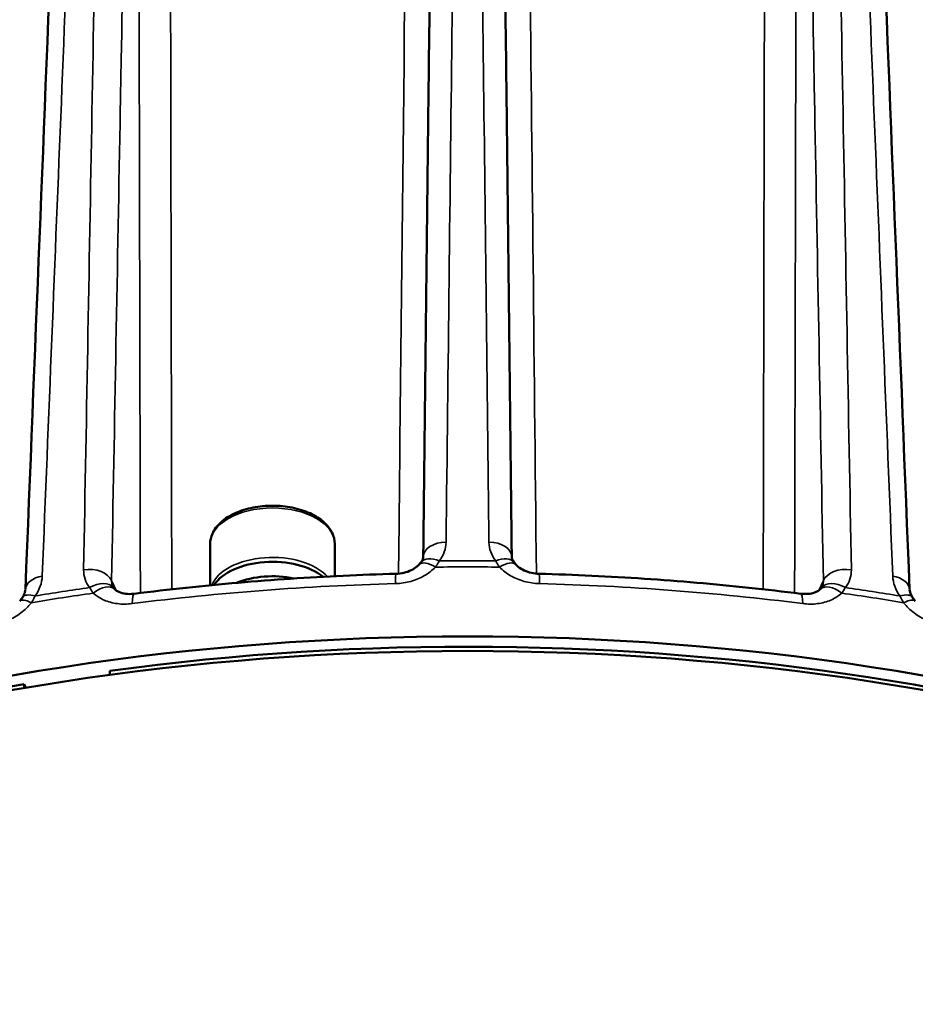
# Model space of a CAD drawing. Header units: millimetres. Extents: x 40 to 2195, y 40 to 1687.
# Tile 11 of 185: x 280 to 330, y 292 to 347. Entities that reach past the tile are written whole.
import ezdxf

# ---------------------------------------------------------------- set-up
doc = ezdxf.new("R2010")
doc.units = ezdxf.units.MM
doc.header["$LTSCALE"] = 8
doc.layers.add('Visible (ISO)', color=7, linetype='Continuous', lineweight=50)
doc.layers.add('Visible Narrow (ISO)', color=7, linetype='Continuous', lineweight=35)

msp = doc.modelspace()

# ---------------------------------------------------------------- linework, layer by layer
at = {"layer": 'Visible (ISO)'}
for p, q in [((290.437, 317.396), (290.437, 315.075)), ((297.437, 317.396), (297.437, 315.586)), ((284.808, 310.264), (284.808, 310.041)), ((279.979, 309.517), (280.071, 309.319)), ((279.979, 309.517), (279.979, 309.303))]:
    msp.add_line(p, q, dxfattribs=at)
for centre, major_axis, ratio, start_param, end_param in [((293.937, 314.374), (-3.5, 0), 0.57735, 3.763766, 5.917465), ((303.126, 315.344), (-0.947, 0.891), 0.445728, 6.283152, 6.28328), ((293.937, 313.558), (-3.5, 0), 0.57735, 4.360625, 5.324895), ((281.352, 314.775), (-1.299, 0.052), 0.641644, 0, 0.000425), ((284.182, 313.904), (0.891, 0.947), 0.575671, 6.282973, 6.283241), ((328.451, 314.775), (1.299, 0.052), 0.641645, 6.282728, 6.283192), ((304.902, 261.393), (-88, 0), 0.57735, 3.133557, 6.291221), ((304.902, 260.576), (88, 0), 0.57735, 6.270842, 9.437121), ((304.902, 261.393), (87, 0), 0.57735, 0.814138, 1.803856), ((304.902, 261.393), (87, 0), 0.57735, 1.861335, 2.361925)]:
    msp.add_ellipse(centre, major_axis=major_axis, ratio=ratio, start_param=start_param, end_param=end_param, dxfattribs=at)
for points, knots in [([(302.415, 316.677), (302.516, 325.569), (302.617, 334.404), (302.717, 343.181), (302.728, 344.139), (302.738, 345.096), (302.749, 346.053), (302.838, 353.864), (302.927, 361.629), (303.015, 369.348), (303.038, 371.406), (303.061, 373.46), (303.085, 375.512), (303.16, 382.099), (303.234, 388.655), (303.309, 395.177)], [0.0001587, 0.0001587, 0.0001587, 0.0001587, 0.3333333, 0.3333333, 0.3333333, 0.3697102, 0.3697102, 0.3697102, 0.6666667, 0.6666667, 0.6666667, 0.7458116, 0.7458116, 0.7458116, 1, 1, 1, 1]), ([(306.494, 395.177), (306.569, 388.594), (306.645, 381.979), (306.721, 375.33), (306.743, 373.338), (306.766, 371.343), (306.789, 369.345), (306.877, 361.593), (306.966, 353.797), (307.055, 345.954), (307.066, 345.029), (307.076, 344.104), (307.087, 343.178), (307.187, 334.402), (307.287, 325.568), (307.389, 316.677)], [0, 0, 0, 0, 0.2564889, 0.2564889, 0.2564889, 0.3333333, 0.3333333, 0.3333333, 0.631507, 0.631507, 0.631507, 0.6666667, 0.6666667, 0.6666667, 0.9998443, 0.9998443, 0.9998443, 0.9998443]), ([(297.437, 317.396), (297.437, 317.613), (297.385, 317.829), (297.181, 318.246), (297.023, 318.444), (296.611, 318.813), (296.348, 318.98), (295.747, 319.255), (295.408, 319.362), (294.696, 319.506), (294.322, 319.542), (293.576, 319.544), (293.204, 319.509), (292.493, 319.369), (292.155, 319.265), (291.547, 318.992), (291.276, 318.823), (290.837, 318.433), (290.667, 318.211), (290.48, 317.786), (290.437, 317.591), (290.437, 317.396)], [3.926991, 3.926991, 3.926991, 3.926991, 4.202161, 4.202161, 4.499369, 4.499369, 4.827436, 4.827436, 5.162051, 5.162051, 5.494448, 5.494448, 5.825686, 5.825686, 6.158032, 6.158032, 6.492616, 6.492616, 6.82089, 6.82089, 7.068583, 7.068583, 7.068583, 7.068583]), ([(302.299, 316.377), (302.354, 316.45), (302.383, 316.513), (302.41, 316.604), (302.414, 316.637), (302.415, 316.669)], [0, 0, 0, 0, 0.0538912, 0.0538912, 0.09429592, 0.09429592, 0.09429592, 0.09429592]), ([(300.88, 315.717), (301.032, 315.721), (301.187, 315.741), (301.475, 315.81), (301.613, 315.859), (301.858, 315.977), (301.967, 316.047), (302.102, 316.158), (302.143, 316.196), (302.179, 316.234)], [0, 0, 0, 0, 0.0456699, 0.0456699, 0.0906946, 0.0906946, 0.1355528, 0.1355528, 0.1584623, 0.1584623, 0.1584623, 0.1584623]), ([(307.624, 316.234), (307.699, 316.155), (307.797, 316.074), (308.023, 315.935), (308.153, 315.874), (308.427, 315.782), (308.573, 315.749), (308.787, 315.724), (308.855, 315.719), (308.923, 315.717)], [0, 0, 0, 0, 0.0476024, 0.0476024, 0.093593, 0.093593, 0.1380547, 0.1380547, 0.1584291, 0.1584291, 0.1584291, 0.1584291]), ([(286.174, 314.599), (287.141, 314.721), (288.112, 314.834), (290.06, 315.041), (291.036, 315.135), (292.995, 315.303), (293.977, 315.378), (295.944, 315.508), (296.93, 315.563), (298.903, 315.655), (299.891, 315.691), (300.88, 315.717)], [3.7111934, 3.7111934, 3.7111934, 3.7111934, 3.7451525, 3.7451525, 3.7791116, 3.7791116, 3.8130707, 3.8130707, 3.8470297, 3.8470297, 3.8809888, 3.8809888, 3.8809888, 3.8809888]), ([(308.923, 315.717), (309.912, 315.691), (310.9, 315.655), (312.874, 315.563), (313.859, 315.508), (315.826, 315.378), (316.808, 315.303), (318.767, 315.135), (319.744, 315.041), (321.691, 314.834), (322.662, 314.721), (323.63, 314.599)], [3.9729928, 3.9729928, 3.9729928, 3.9729928, 4.0069519, 4.0069519, 4.040911, 4.040911, 4.07487, 4.07487, 4.1088291, 4.1088291, 4.1427882, 4.1427882, 4.1427882, 4.1427882]), ([(279.882, 314.385), (279.945, 314.479), (279.988, 314.567), (280.041, 314.718), (280.051, 314.781), (280.053, 314.826)], [0, 0, 0, 0, 0.04617668, 0.04617668, 0.09426452, 0.09426452, 0.09426452, 0.09426452]), ([(285.072, 314.851), (285.111, 314.814), (285.161, 314.777), (285.32, 314.687), (285.452, 314.638), (285.728, 314.587), (285.868, 314.578), (286.065, 314.587), (286.119, 314.592), (286.174, 314.599)], [0, 0, 0, 0, 0.0379379, 0.0379379, 0.0963796, 0.0963796, 0.1430716, 0.1430716, 0.1601456, 0.1601456, 0.1601456, 0.1601456]), ([(323.63, 314.599), (323.776, 314.58), (323.921, 314.578), (324.18, 314.602), (324.298, 314.627), (324.497, 314.695), (324.58, 314.738), (324.678, 314.804), (324.707, 314.828), (324.731, 314.851)], [0, 0, 0, 0, 0.0461141, 0.0461141, 0.0908879, 0.0908879, 0.1362987, 0.1362987, 0.1602515, 0.1602515, 0.1602515, 0.1602515]), ([(329.75, 314.826), (329.752, 314.789), (329.759, 314.741), (329.8, 314.6), (329.847, 314.496), (329.921, 314.385)], [0, 0, 0, 0, 0.03934017, 0.03934017, 0.09421466, 0.09421466, 0.09421466, 0.09421466])]:
    msp.add_open_spline(points, degree=3, knots=knots, dxfattribs=at)
for points in [[(280.053, 314.83), (281.11, 341.104), (282.167, 367.376), (283.224, 393.648)], [(326.579, 393.648), (327.637, 367.377), (328.693, 341.104), (329.75, 314.831)], [(307.389, 316.669), (307.389, 316.595), (307.409, 316.505), (307.504, 316.377)], [(302.179, 316.234), (302.226, 316.284), (302.266, 316.333), (302.299, 316.377)], [(307.504, 316.377), (307.537, 316.333), (307.577, 316.284), (307.624, 316.234)], [(284.969, 314.981), (284.976, 314.964), (284.986, 314.947), (285.002, 314.927)], [(285.002, 314.927), (285.017, 314.907), (285.041, 314.88), (285.072, 314.851)], [(324.731, 314.851), (324.762, 314.88), (324.786, 314.907), (324.802, 314.927)], [(324.802, 314.927), (324.817, 314.947), (324.827, 314.964), (324.835, 314.981)], [(279.733, 314.181), (279.788, 314.25), (279.838, 314.319), (279.882, 314.385)], [(329.921, 314.385), (329.965, 314.319), (330.015, 314.25), (330.07, 314.181)]]:
    msp.add_open_spline(points, degree=3, dxfattribs=at)
at = {"layer": 'Visible Narrow (ISO)'}
for p, q in [((280.832, 315.552), (280.832, 315.552)), ((284.901, 315.333), (285.156, 314.784)), ((324.648, 314.784), (324.902, 315.333)), ((328.971, 315.552), (328.971, 315.552)), ((280.819, 314.854), (280.819, 314.854)), ((301.021, 315.175), (301.021, 315.175)), ((308.782, 315.175), (308.782, 315.175)), ((328.984, 314.854), (328.984, 314.854)), ((285.512, 314.017), (285.512, 314.016)), ((324.291, 314.016), (324.291, 314.017))]:
    msp.add_line(p, q, dxfattribs=at)
for centre, major_axis, ratio, start_param, end_param in [((293.937, 317.396), (-3.5, 0), 0.57735, 3.141593, 6.283185), ((303.715, 316.655), (-1.3, 0.015), 0.645892, 4.733407, 6.283736), ((306.089, 316.655), (1.3, 0.015), 0.645892, 6.282636, 7.832987), ((293.937, 314.619), (-3.5, 0), 0.57735, 3.628742, 6.05123), ((303.341, 315.6), (-1.042, 0.777), 0.553511, 5.124059, 6.283034), ((304.902, 265.652), (87.981, 0), 0.57735, 1.5528, 1.588793), ((306.462, 315.6), (1.042, 0.777), 0.553535, 0.000093, 1.158983), ((283.645, 315.129), (1.3, -0.024), 0.645319, 0.273423, 1.829829), ((303.126, 315.344), (-0.947, 0.891), 0.445728, 5.135237, 6.283153), ((304.902, 265.298), (-88, 0), 0.57735, 4.69191, 4.732868), ((306.677, 315.344), (0.947, 0.891), 0.445723, 0.000079, 1.147943), ((326.158, 315.129), (-1.3, -0.024), 0.645319, 4.453384, 6.009763), ((281.352, 314.775), (-1.299, 0.052), 0.641644, 5.012767, 6.283185), ((300.915, 314.417), (-0.035, 1.3), 0.037548, 0.00002, 0.954808), ((308.889, 314.417), (0.035, 1.3), 0.037547, 5.328368, 6.283157), ((328.451, 314.775), (1.299, 0.052), 0.641645, 0.000007, 1.270441), ((304.902, 265.652), (87.981, 0), 0.57735, 1.814599, 1.850592), ((283.976, 314.128), (1.025, 0.799), 0.656837, 0.000108, 1.372618), ((284.182, 313.904), (0.891, 0.947), 0.575671, 0.000056, 1.323659), ((304.902, 264.414), (88, 0), 0.57735, 1.616798, 1.786594), ((304.902, 264.414), (88, 0), 0.57735, 1.354999, 1.524794), ((325.622, 313.904), (-0.891, 0.947), 0.575674, 4.959523, 6.283078), ((325.827, 314.128), (-1.025, 0.799), 0.656817, 4.910398, 6.28307), ((304.902, 265.652), (87.981, 0), 0.57735, 1.291, 1.326994), ((280.752, 313.373), (-1.019, 0.807), 0.31648, 5.310012, 6.28311), ((280.962, 313.662), (-1.08, 0.723), 0.446512, 5.32555, 6.28302), ((304.902, 265.298), (-88, 0), 0.57735, 4.953709, 4.994667), ((286.337, 313.309), (-0.163, 1.29), 0.174833, 0, 0.944212), ((323.466, 313.309), (0.163, 1.29), 0.174833, 5.338985, 6.283191), ((304.902, 265.298), (-88, 0), 0.57735, 4.430111, 4.471069), ((328.841, 313.662), (1.08, 0.723), 0.446539, 0.000064, 0.957504), ((329.051, 313.373), (1.019, 0.807), 0.316475, 0.000067, 0.97317)]:
    msp.add_ellipse(centre, major_axis=major_axis, ratio=ratio, start_param=start_param, end_param=end_param, dxfattribs=at)
for points, knots in [([(302.255, 430.391), (302.156, 421.113), (302.055, 411.733), (301.955, 402.336), (301.854, 392.939), (301.753, 383.525), (301.65, 373.837), (301.477, 357.761), (301.297, 340.908), (301.107, 323.182), (301.081, 320.713), (301.054, 318.227), (301.027, 315.726)], [0, 0, 0, 0, 0.25, 0.25, 0.25, 0.5, 0.5, 0.5, 0.914834, 0.914834, 0.914834, 0.9726196, 0.9726196, 0.9726196, 0.9726196]), ([(308.776, 315.726), (308.642, 328.189), (308.511, 340.489), (308.384, 352.35), (308.246, 365.219), (308.114, 377.57), (307.976, 390.46), (307.838, 403.35), (307.694, 416.777), (307.548, 430.391)], [0.0260745, 0.0260745, 0.0260745, 0.0260745, 0.3333333, 0.3333333, 0.3333333, 0.6666667, 0.6666667, 0.6666667, 1, 1, 1, 1]), ([(288.281, 314.85), (288.256, 327.181), (288.231, 339.349), (288.208, 351.089), (288.182, 363.987), (288.157, 376.368), (288.131, 389.287), (288.105, 402.207), (288.079, 415.666), (288.052, 429.312)], [0.0299487, 0.0299487, 0.0299487, 0.0299487, 0.3333333, 0.3333333, 0.3333333, 0.6666667, 0.6666667, 0.6666667, 1, 1, 1, 1]), ([(321.751, 429.312), (321.733, 420.074), (321.715, 410.734), (321.696, 401.376), (321.678, 392.019), (321.659, 382.644), (321.64, 372.997), (321.62, 363.35), (321.6, 353.43), (321.58, 343.199), (321.561, 333.998), (321.542, 324.545), (321.523, 314.85)], [0, 0, 0, 0, 0.25, 0.25, 0.25, 0.5, 0.5, 0.5, 0.75, 0.75, 0.75, 0.9748226, 0.9748226, 0.9748226, 0.9748226]), ([(303.697, 317.495), (303.811, 327.362), (303.924, 337.159), (304.036, 346.884), (304.15, 356.776), (304.264, 366.595), (304.376, 376.342), (304.453, 382.93), (304.528, 389.485), (304.604, 396.007)], [0, 0, 0, 0, 0.36971, 0.36971, 0.36971, 0.745812, 0.745812, 0.745812, 1, 1, 1, 1]), ([(305.199, 396.007), (305.298, 387.453), (305.398, 378.842), (305.498, 370.176), (305.598, 361.51), (305.699, 352.788), (305.8, 344.008), (305.902, 335.228), (306.004, 326.39), (306.106, 317.495)], [0, 0, 0, 0, 0.3333333, 0.3333333, 0.3333333, 0.6666667, 0.6666667, 0.6666667, 1, 1, 1, 1]), ([(284.758, 394.499), (284.602, 385.942), (284.445, 377.328), (284.288, 368.657), (284.13, 359.987), (283.971, 351.261), (283.811, 342.476), (283.651, 333.691), (283.489, 324.848), (283.327, 315.946)], [0, 0, 0, 0, 0.3333333, 0.3333333, 0.3333333, 0.6666667, 0.6666667, 0.6666667, 1, 1, 1, 1]), ([(326.476, 315.946), (326.314, 324.846), (326.153, 333.689), (325.993, 342.473), (325.833, 351.258), (325.674, 359.984), (325.516, 368.654), (325.358, 377.325), (325.201, 385.94), (325.045, 394.499)], [0, 0, 0, 0, 0.333333, 0.333333, 0.333333, 0.666667, 0.666667, 0.666667, 1, 1, 1, 1]), ([(281, 315.586), (281.36, 324.517), (281.718, 333.39), (282.074, 342.205), (282.43, 351.019), (282.784, 359.776), (283.135, 368.476), (283.487, 377.177), (283.836, 385.821), (284.183, 394.41)], [0, 0, 0, 0, 0.333333, 0.333333, 0.333333, 0.666667, 0.666667, 0.666667, 1, 1, 1, 1]), ([(286.344, 393.887), (286.223, 387.277), (286.101, 380.634), (285.978, 373.957), (285.942, 371.989), (285.906, 370.019), (285.869, 368.045), (285.727, 360.279), (285.583, 352.467), (285.439, 344.608), (285.422, 343.694), (285.405, 342.779), (285.388, 341.864), (285.227, 333.078), (285.064, 324.235), (284.901, 315.333)], [0, 0, 0, 0, 0.2574677, 0.2574677, 0.2574677, 0.3333333, 0.3333333, 0.3333333, 0.6319297, 0.6319297, 0.6319297, 0.6666667, 0.6666667, 0.6666667, 0.9999994, 0.9999994, 0.9999994, 0.9999994]), ([(286.517, 314.642), (286.498, 323.241), (286.48, 331.706), (286.462, 339.95), (286.442, 349.089), (286.422, 357.957), (286.403, 366.907), (286.383, 375.858), (286.364, 384.89), (286.344, 393.887)], [0.0326397, 0.0326397, 0.0326397, 0.0326397, 0.3333333, 0.3333333, 0.3333333, 0.6666667, 0.6666667, 0.6666667, 1, 1, 1, 1]), ([(323.459, 393.887), (323.441, 385.442), (323.422, 376.789), (323.403, 367.96), (323.383, 359.131), (323.364, 350.126), (323.343, 340.848), (323.325, 332.335), (323.306, 323.591), (323.286, 314.642)], [0, 0, 0, 0, 0.3333333, 0.3333333, 0.3333333, 0.6666667, 0.6666667, 0.6666667, 0.9725415, 0.9725415, 0.9725415, 0.9725415]), ([(324.902, 315.333), (324.739, 324.233), (324.577, 333.076), (324.415, 341.86), (324.397, 342.831), (324.379, 343.802), (324.362, 344.771), (324.218, 352.574), (324.076, 360.33), (323.934, 368.042), (323.896, 370.129), (323.857, 372.212), (323.819, 374.292), (323.699, 380.856), (323.578, 387.388), (323.459, 393.887)], [0.0000004, 0.0000004, 0.0000004, 0.0000004, 0.3333333, 0.3333333, 0.3333333, 0.3701794, 0.3701794, 0.3701794, 0.6666667, 0.6666667, 0.6666667, 0.7468836, 0.7468836, 0.7468836, 1, 1, 1, 1]), ([(325.62, 394.41), (325.967, 385.821), (326.317, 377.177), (326.668, 368.476), (327.02, 359.776), (327.373, 351.019), (327.729, 342.205), (328.085, 333.39), (328.443, 324.517), (328.804, 315.586)], [0, 0, 0, 0, 0.3333333, 0.3333333, 0.3333333, 0.6666667, 0.6666667, 0.6666667, 1, 1, 1, 1]), ([(303.318, 316.44), (303.441, 316.602), (303.625, 316.94), (303.695, 317.305), (303.697, 317.495)], [0.0000361, 0.0000361, 0.0000361, 0.0000361, 0.5, 1, 1, 1, 1]), ([(306.106, 317.495), (306.109, 317.304), (306.179, 316.938), (306.363, 316.601), (306.485, 316.44)], [0, 0, 0, 0, 0.5, 0.999962, 0.999962, 0.999962, 0.999962]), ([(303.1, 316.094), (303.141, 316.152), (303.179, 316.21), (303.216, 316.268), (303.252, 316.325), (303.286, 316.383), (303.318, 316.44)], [0.0000023, 0.0000023, 0.0000023, 0.0000023, 0.5, 0.5, 0.5, 1, 1, 1, 1]), ([(306.485, 316.44), (306.517, 316.383), (306.551, 316.325), (306.588, 316.267), (306.611, 316.23), (306.636, 316.192), (306.662, 316.155), (306.675, 316.135), (306.689, 316.114), (306.704, 316.094)], [0, 0, 0, 0, 0.5, 0.5, 0.5, 0.825514, 0.825514, 0.825514, 1, 1, 1, 1]), ([(283.327, 315.946), (283.324, 315.757), (283.381, 315.401), (283.549, 315.09), (283.663, 314.946)], [0, 0, 0, 0, 0.5, 0.9999627, 0.9999627, 0.9999627, 0.9999627]), ([(306.704, 316.094), (306.884, 315.905), (307.295, 315.587), (308.084, 315.26), (308.649, 315.175), (308.948, 315.167)], [0, 0, 0, 0, 0.3333333, 0.6666667, 1, 1, 1, 1]), ([(326.14, 314.946), (326.254, 315.09), (326.423, 315.401), (326.48, 315.757), (326.476, 315.946)], [0.0000408, 0.0000408, 0.0000408, 0.0000408, 0.5, 1, 1, 1, 1]), ([(280.605, 314.473), (280.727, 314.653), (280.914, 315.02), (280.992, 315.396), (281, 315.586)], [0.0000412, 0.0000412, 0.0000412, 0.0000412, 0.5, 1, 1, 1, 1]), ([(284.901, 315.333), (284.897, 315.24), (284.912, 315.119), (284.956, 315.008), (284.969, 314.981)], [0.0000004, 0.0000004, 0.0000004, 0.0000004, 0.5, 0.665835, 0.665835, 0.665835, 0.665835]), ([(324.835, 314.981), (324.847, 315.008), (324.891, 315.119), (324.907, 315.24), (324.902, 315.333)], [0.3337594, 0.3337594, 0.3337594, 0.3337594, 0.5, 1, 1, 1, 1]), ([(328.804, 315.586), (328.811, 315.395), (328.89, 315.018), (329.076, 314.653), (329.198, 314.473)], [0, 0, 0, 0, 0.5, 0.9999606, 0.9999606, 0.9999606, 0.9999606]), ([(283.663, 314.946), (283.693, 314.893), (283.725, 314.84), (283.76, 314.788), (283.795, 314.736), (283.832, 314.684), (283.871, 314.633)], [0, 0, 0, 0, 0.5, 0.5, 0.5, 1, 1, 1, 1]), ([(325.932, 314.633), (325.946, 314.65), (325.959, 314.668), (325.973, 314.686), (325.997, 314.72), (326.021, 314.754), (326.043, 314.788), (326.078, 314.841), (326.11, 314.893), (326.14, 314.946)], [0.0000021, 0.0000021, 0.0000021, 0.0000021, 0.173439, 0.173439, 0.173439, 0.5, 0.5, 0.5, 1, 1, 1, 1]), ([(280.39, 314.094), (280.403, 314.116), (280.417, 314.138), (280.43, 314.16), (280.455, 314.202), (280.479, 314.243), (280.502, 314.284), (280.538, 314.347), (280.572, 314.41), (280.605, 314.473)], [0.0000021, 0.0000021, 0.0000021, 0.0000021, 0.173439, 0.173439, 0.173439, 0.5, 0.5, 0.5, 1, 1, 1, 1]), ([(329.198, 314.473), (329.231, 314.411), (329.265, 314.348), (329.301, 314.285), (329.337, 314.222), (329.374, 314.158), (329.414, 314.094)], [0, 0, 0, 0, 0.5, 0.5, 0.5, 1, 1, 1, 1]), ([(329.414, 314.094), (329.587, 313.878), (329.981, 313.499), (330.737, 313.054), (331.277, 312.885), (331.562, 312.833)], [0.0000001, 0.0000001, 0.0000001, 0.0000001, 0.3333333, 0.6666667, 1, 1, 1, 1])]:
    msp.add_open_spline(points, degree=3, knots=knots, dxfattribs=at)
for points in [[(300.855, 315.167), (301.155, 315.175), (301.723, 315.261), (302.51, 315.588), (302.92, 315.906), (303.1, 316.094)], [(283.871, 314.633), (284.046, 314.471), (284.445, 314.214), (285.215, 314.005), (285.767, 314.005), (286.059, 314.042)], [(323.745, 314.042), (324.036, 314.005), (324.588, 314.005), (325.358, 314.214), (325.757, 314.471), (325.932, 314.633)], [(278.241, 312.833), (278.525, 312.885), (279.065, 313.054), (279.822, 313.499), (280.216, 313.878), (280.39, 314.094)]]:
    msp.add_open_spline(points, degree=3, dxfattribs=at)

doc.saveas('drawing.dxf')
